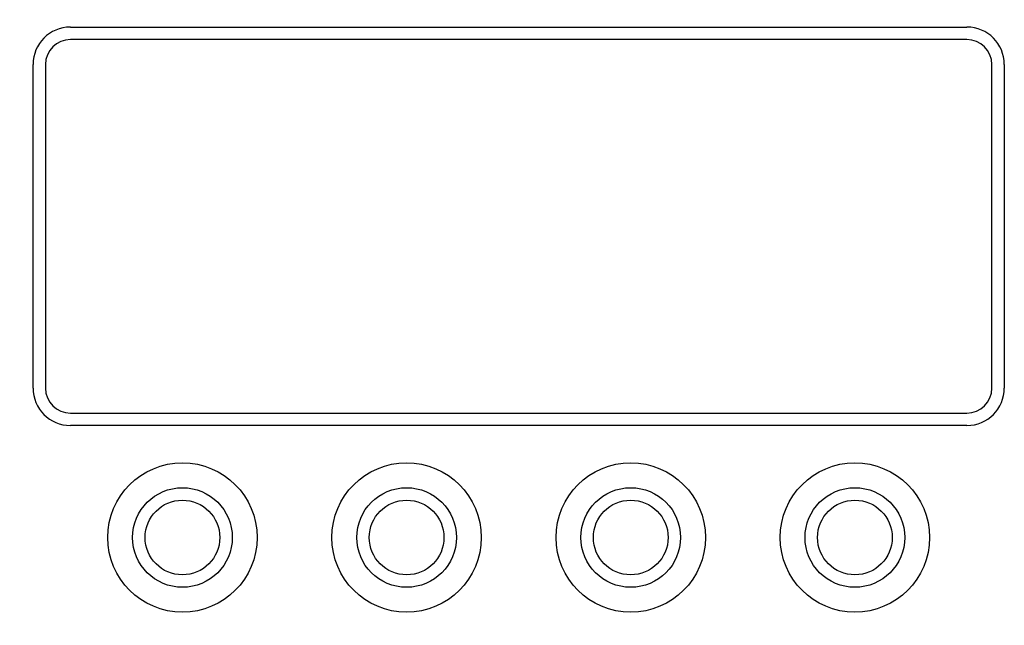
# Model space of a CAD drawing. Extents: x 12123 to 12493, y -1513 to -1171.
# Tile 17 of 33: x 12168 to 12208, y -1253 to -1228. Entities that reach past the tile are written whole.
import ezdxf

# ---------------------------------------------------------------- set-up
doc = ezdxf.new("R2010")
doc.units = 0
doc.layers.get('DEFPOINTS').update_dxf_attribs({"color": 8, "linetype": 'CONTINUOUS'})
doc.layers.add('2', color=2, linetype='CONTINUOUS')
doc.styles.get("Standard").update_dxf_attribs({"font": 'ARIAL.TTF'})
doc.dimstyles.new('ISO-25', dxfattribs={"dimtxt": 8, "dimasz": 8, "dimexe": 1, "dimexo": 1, "dimgap": 3, "dimtad": 1, "dimtxsty": 'STANDARD', "dimcen": 0, "dimclrd": 256, "dimclre": 256, "dimclrt": 2, "dimazin": 3, "dimtfac": 1, "dimtmove": 0, "dimatfit": 3})

# ---------------------------------------------------------------- blocks, each defined once
blk = doc.blocks.new('*D175')
at = {"layer": '2', "color": 7}
for p, q in [((12154.792, -1219.876), (12134.513, -1219.876)), ((12135.513, -1227.876), (12135.513, -1381.876)), ((12168.599, -1389.876), (12134.513, -1389.876))]:
    blk.add_line(p, q, dxfattribs=at)
for points in [[(12134.179, -1227.876), (12136.846, -1227.876), (12135.513, -1219.876)], [(12134.179, -1381.876), (12136.846, -1381.876), (12135.513, -1389.876)]]:
    blk.add_solid(points, dxfattribs=at)
at = {"layer": 'DEFPOINTS', "color": 0}
for p in [(12155.792, -1219.876), (12135.513, -1389.876), (12169.599, -1389.876)]:
    blk.add_point(p, dxfattribs=at)
at = {"layer": '2', "color": 7, "insert": (12128.428, -1304.876), "char_height": 8, "attachment_point": 5, "rotation": 90}
blk.add_mtext('170', dxfattribs=at)

msp = doc.modelspace()

# ---------------------------------------------------------------- linework, layer by layer
at = {"layer": '2', "color": 7}
for p, q in [((12170.299, -1228.476), (12206.299, -1228.476)), ((12206.299, -1228.976), (12170.299, -1228.976)), ((12168.799, -1242.976), (12168.799, -1229.976)), ((12169.299, -1229.976), (12169.299, -1242.976)), ((12207.299, -1242.976), (12207.299, -1229.976)), ((12207.799, -1229.976), (12207.799, -1242.976)), ((12170.299, -1243.976), (12206.299, -1243.976)), ((12206.299, -1244.476), (12170.299, -1244.476))]:
    msp.add_line(p, q, dxfattribs=at)
for centre, radius in [((12174.799, -1248.976), 3), ((12183.799, -1248.976), 3), ((12192.799, -1248.976), 3), ((12201.799, -1248.976), 3), ((12174.799, -1248.976), 2), ((12183.799, -1248.976), 2), ((12192.799, -1248.976), 2), ((12201.799, -1248.976), 2), ((12174.799, -1248.976), 1.5), ((12183.799, -1248.976), 1.5), ((12192.799, -1248.976), 1.5), ((12201.799, -1248.976), 1.5)]:
    msp.add_circle(centre, radius, dxfattribs=at)
for centre, radius, start, end in [((12170.299, -1229.976), 1.5, 90, 180), ((12206.299, -1229.976), 1.5, 0, 90), ((12170.299, -1229.976), 1, 90, 180), ((12206.299, -1229.976), 1, 0, 90), ((12170.299, -1242.976), 1.5, 180, 270), ((12170.299, -1242.976), 1, 180, 270), ((12206.299, -1242.976), 1.5, 270, 0), ((12206.299, -1242.976), 1, 270, 0)]:
    msp.add_arc(centre, radius, start, end, dxfattribs=at)

# ---------------------------------------------------------------- dimensions: what is measured, and where the dimension line sits
dim = msp.add_linear_dim(base=(12135.513, -1389.876), p1=(12155.792, -1219.876), p2=(12169.599, -1389.876), angle=90, dimstyle='ISO-25', override={"dimclrd": 7, "dimclre": 7, "dimclrt": 7}, dxfattribs=at)
dim.commit()
dim.dimension.update_dxf_attribs({"geometry": '*D175', "text_midpoint": (12128.428, -1304.876)})

doc.saveas('drawing.dxf')
